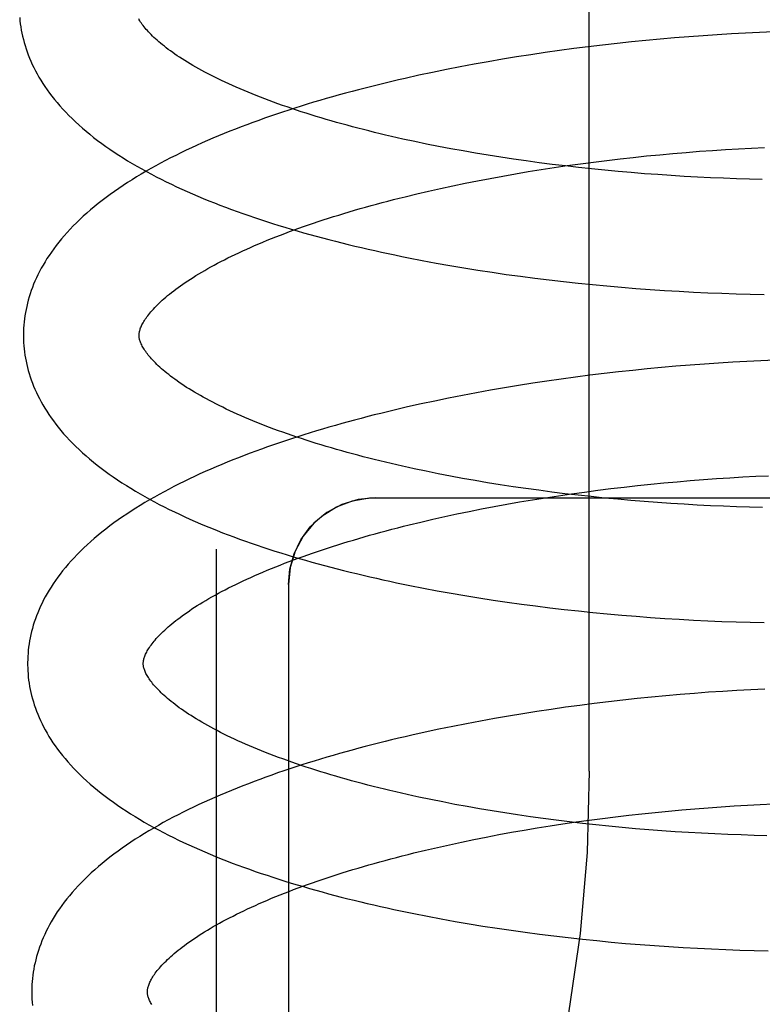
# Model space of a CAD drawing. Header units: inches. Extents: x 0 to 215, y 0 to 139.
# Tile 65 of 111: x 125.1 to 125.228, y 50.571 to 50.742. Entities that reach past the tile are written whole.
import ezdxf

# ---------------------------------------------------------------- set-up
doc = ezdxf.new("R2010")
doc.units = ezdxf.units.IN
doc.header["$LTSCALE"] = 11.804375
doc.header["$MEASUREMENT"] = 0
doc.linetypes.add('HIDDEN', pattern=[0.2, 0.1, -0.1])
doc.layers.add('DEFAULT_2', color=8, linetype='HIDDEN')

msp = doc.modelspace()

# ---------------------------------------------------------------- linework, layer by layer
at = {"layer": 'DEFAULT_2', "color": 8, "linetype": 'HIDDEN'}
for p, q in [((125.19806, 50.61178), (125.19806, 51.17428)), ((125.21773, 50.73903), (125.21527, 50.73885)), ((125.22019, 50.7392), (125.21773, 50.73903)), ((125.22264, 50.73934), (125.22019, 50.7392)), ((125.22508, 50.73947), (125.22264, 50.73934)), ((125.2275, 50.73959), (125.22508, 50.73947)), ((125.22991, 50.73968), (125.2275, 50.73959)), ((125.20036, 50.73742), (125.19787, 50.73712)), ((125.20285, 50.7377), (125.20036, 50.73742)), ((125.20534, 50.73796), (125.20285, 50.7377)), ((125.20783, 50.73821), (125.20534, 50.73796)), ((125.21031, 50.73844), (125.20783, 50.73821)), ((125.21279, 50.73866), (125.21031, 50.73844)), ((125.21527, 50.73885), (125.21279, 50.73866)), ((125.18795, 50.73574), (125.18549, 50.73536)), ((125.19042, 50.73611), (125.18795, 50.73574)), ((125.1929, 50.73646), (125.19042, 50.73611)), ((125.19538, 50.7368), (125.1929, 50.73646)), ((125.19787, 50.73712), (125.19538, 50.7368)), ((125.17816, 50.7341), (125.17574, 50.73364)), ((125.18059, 50.73454), (125.17816, 50.7341)), ((125.18303, 50.73496), (125.18059, 50.73454)), ((125.18549, 50.73536), (125.18303, 50.73496)), ((125.16858, 50.73218), (125.16622, 50.73165)), ((125.17095, 50.73268), (125.16858, 50.73218)), ((125.17333, 50.73317), (125.17095, 50.73268)), ((125.17574, 50.73364), (125.17333, 50.73317)), ((125.1699, 50.72029), (125.16785, 50.72072)), ((125.17198, 50.71988), (125.1699, 50.72029)), ((125.17409, 50.71948), (125.17198, 50.71988)), ((125.17622, 50.71909), (125.17409, 50.71948)), ((125.17837, 50.71871), (125.17622, 50.71909)), ((125.18054, 50.71835), (125.17837, 50.71871)), ((125.21024, 50.71844), (125.21253, 50.71865)), ((125.21253, 50.71865), (125.21481, 50.71885)), ((125.21481, 50.71885), (125.21709, 50.71903)), ((125.21709, 50.71903), (125.21937, 50.71919)), ((125.21937, 50.71919), (125.22163, 50.71934)), ((125.22163, 50.71934), (125.22389, 50.71947)), ((125.22389, 50.71947), (125.22613, 50.71959)), ((125.22613, 50.71959), (125.22836, 50.71969)), ((125.18273, 50.71801), (125.18054, 50.71835)), ((125.18494, 50.71768), (125.18273, 50.71801)), ((125.18716, 50.71736), (125.18494, 50.71768)), ((125.1894, 50.71705), (125.18716, 50.71736)), ((125.19165, 50.71677), (125.1894, 50.71705)), ((125.19391, 50.71649), (125.19165, 50.71677)), ((125.19425, 50.71655), (125.19652, 50.71686)), ((125.19652, 50.71686), (125.1988, 50.71716)), ((125.1988, 50.71716), (125.20108, 50.71745)), ((125.20108, 50.71745), (125.20337, 50.71772)), ((125.20337, 50.71772), (125.20566, 50.71798)), ((125.20566, 50.71798), (125.20795, 50.71822)), ((125.20795, 50.71822), (125.21024, 50.71844)), ((125.18307, 50.71475), (125.18528, 50.71514)), ((125.18528, 50.71514), (125.1875, 50.71552)), ((125.1875, 50.71552), (125.18974, 50.71587)), ((125.18974, 50.71587), (125.19199, 50.71622)), ((125.19199, 50.71622), (125.19425, 50.71655)), ((125.19618, 50.71623), (125.19391, 50.71649)), ((125.19846, 50.71599), (125.19618, 50.71623)), ((125.20074, 50.71576), (125.19846, 50.71599)), ((125.20303, 50.71554), (125.20074, 50.71576)), ((125.20532, 50.71534), (125.20303, 50.71554)), ((125.20761, 50.71516), (125.20532, 50.71534)), ((125.2099, 50.71499), (125.20761, 50.71516)), ((125.17444, 50.71307), (125.17656, 50.71351)), ((125.17656, 50.71351), (125.17871, 50.71394)), ((125.17871, 50.71394), (125.18088, 50.71435)), ((125.18088, 50.71435), (125.18307, 50.71475)), ((125.21219, 50.71484), (125.2099, 50.71499)), ((125.21447, 50.7147), (125.21219, 50.71484)), ((125.21675, 50.71457), (125.21447, 50.7147)), ((125.21903, 50.71447), (125.21675, 50.71457)), ((125.22129, 50.71437), (125.21903, 50.71447)), ((125.22354, 50.71429), (125.22129, 50.71437)), ((125.22578, 50.71423), (125.22354, 50.71429)), ((125.22798, 50.71418), (125.22578, 50.71423)), ((125.16618, 50.71118), (125.1682, 50.71167)), ((125.1682, 50.71167), (125.17026, 50.71215)), ((125.17026, 50.71215), (125.17233, 50.71262)), ((125.17233, 50.71262), (125.17444, 50.71307)), ((125.16915, 50.70014), (125.17154, 50.6997)), ((125.17154, 50.6997), (125.17395, 50.69927)), ((125.17395, 50.69927), (125.17636, 50.69886)), ((125.17636, 50.69886), (125.1788, 50.69847)), ((125.1788, 50.69847), (125.18124, 50.69809)), ((125.18124, 50.69809), (125.1837, 50.69774)), ((125.1837, 50.69774), (125.18617, 50.6974)), ((125.18617, 50.6974), (125.18864, 50.69708)), ((125.18864, 50.69708), (125.19113, 50.69677)), ((125.19113, 50.69677), (125.19362, 50.69648)), ((125.19362, 50.69648), (125.19611, 50.69621)), ((125.19611, 50.69621), (125.19861, 50.69596)), ((125.19861, 50.69596), (125.20111, 50.69573)), ((125.20111, 50.69573), (125.20361, 50.69551)), ((125.20361, 50.69551), (125.2061, 50.69531)), ((125.2061, 50.69531), (125.2086, 50.69512)), ((125.2086, 50.69512), (125.21109, 50.69496)), ((125.21109, 50.69496), (125.21358, 50.69481)), ((125.21358, 50.69481), (125.21606, 50.69467)), ((125.21606, 50.69467), (125.21854, 50.69456)), ((125.21854, 50.69456), (125.221, 50.69446)), ((125.221, 50.69446), (125.22345, 50.69438)), ((125.22345, 50.69438), (125.2259, 50.69431)), ((125.2259, 50.69431), (125.22832, 50.69426)), ((125.22772, 50.68277), (125.2253, 50.68266)), ((125.23012, 50.68287), (125.22772, 50.68277)), ((125.2056, 50.68113), (125.20312, 50.68086)), ((125.20809, 50.68138), (125.2056, 50.68113)), ((125.21056, 50.68161), (125.20809, 50.68138)), ((125.21304, 50.68183), (125.21056, 50.68161)), ((125.21551, 50.68203), (125.21304, 50.68183)), ((125.21797, 50.68221), (125.21551, 50.68203)), ((125.22042, 50.68237), (125.21797, 50.68221)), ((125.22286, 50.68252), (125.22042, 50.68237)), ((125.2253, 50.68266), (125.22286, 50.68252)), ((125.1932, 50.67962), (125.19073, 50.67926)), ((125.19568, 50.67995), (125.1932, 50.67962)), ((125.19816, 50.68027), (125.19568, 50.67995)), ((125.20064, 50.68057), (125.19816, 50.68027)), ((125.20312, 50.68086), (125.20064, 50.68057)), ((125.18094, 50.67768), (125.17852, 50.67724)), ((125.18337, 50.6781), (125.18094, 50.67768)), ((125.18582, 50.67851), (125.18337, 50.6781)), ((125.18827, 50.67889), (125.18582, 50.67851)), ((125.19073, 50.67926), (125.18827, 50.67889)), ((125.17371, 50.67631), (125.17134, 50.67582)), ((125.17611, 50.67679), (125.17371, 50.67631)), ((125.17852, 50.67724), (125.17611, 50.67679)), ((125.16897, 50.67532), (125.16663, 50.67479)), ((125.17134, 50.67582), (125.16897, 50.67532)), ((125.17192, 50.66324), (125.16984, 50.66366)), ((125.17402, 50.66283), (125.17192, 50.66324)), ((125.17614, 50.66244), (125.17402, 50.66283)), ((125.17829, 50.66206), (125.17614, 50.66244)), ((125.21781, 50.66223), (125.22008, 50.6624)), ((125.22008, 50.6624), (125.22235, 50.66255)), ((125.22235, 50.66255), (125.2246, 50.66268)), ((125.2246, 50.66268), (125.22685, 50.6628)), ((125.22685, 50.6628), (125.22907, 50.6629)), ((125.18046, 50.66169), (125.17829, 50.66206)), ((125.18265, 50.66134), (125.18046, 50.66169)), ((125.18486, 50.661), (125.18265, 50.66134)), ((125.18708, 50.66068), (125.18486, 50.661)), ((125.18932, 50.66037), (125.18708, 50.66068)), ((125.19951, 50.66037), (125.2018, 50.66066)), ((125.2018, 50.66066), (125.20408, 50.66093)), ((125.20408, 50.66093), (125.20637, 50.66119)), ((125.20637, 50.66119), (125.20867, 50.66143)), ((125.20867, 50.66143), (125.21096, 50.66165)), ((125.21096, 50.66165), (125.21325, 50.66186)), ((125.21325, 50.66186), (125.21553, 50.66206)), ((125.21553, 50.66206), (125.21781, 50.66223)), ((125.16102, 50.65908), (125.38102, 50.65908)), ((125.18822, 50.65872), (125.19046, 50.65908)), ((125.19157, 50.66007), (125.18932, 50.66037)), ((125.19046, 50.65908), (125.19271, 50.65943)), ((125.19383, 50.65979), (125.19157, 50.66007)), ((125.19271, 50.65943), (125.19497, 50.65976)), ((125.19611, 50.65953), (125.19383, 50.65979)), ((125.19497, 50.65976), (125.19724, 50.66007)), ((125.19839, 50.65928), (125.19611, 50.65953)), ((125.19724, 50.66007), (125.19951, 50.66037)), ((125.20067, 50.65904), (125.19839, 50.65928)), ((125.20297, 50.65882), (125.20067, 50.65904)), ((125.17728, 50.65672), (125.17943, 50.65715)), ((125.17943, 50.65715), (125.1816, 50.65756)), ((125.1816, 50.65756), (125.18379, 50.65796)), ((125.18379, 50.65796), (125.186, 50.65835)), ((125.186, 50.65835), (125.18822, 50.65872)), ((125.20526, 50.65862), (125.20297, 50.65882)), ((125.20756, 50.65843), (125.20526, 50.65862)), ((125.20985, 50.65825), (125.20756, 50.65843)), ((125.21215, 50.6581), (125.20985, 50.65825)), ((125.21444, 50.65795), (125.21215, 50.6581)), ((125.21673, 50.65782), (125.21444, 50.65795)), ((125.21901, 50.65771), (125.21673, 50.65782)), ((125.22128, 50.65761), (125.21901, 50.65771)), ((125.22354, 50.65753), (125.22128, 50.65761)), ((125.22579, 50.65746), (125.22354, 50.65753)), ((125.22803, 50.6574), (125.22579, 50.65746)), ((125.17097, 50.65536), (125.17305, 50.65582)), ((125.17305, 50.65582), (125.17516, 50.65628)), ((125.17516, 50.65628), (125.17728, 50.65672)), ((125.1669, 50.65439), (125.16892, 50.65488)), ((125.16892, 50.65488), (125.17097, 50.65536)), ((125.13352, 50.65019), (125.13352, 50.46086)), ((125.14602, 50.64408), (125.14602, 50.47118)), ((125.16938, 50.64345), (125.17176, 50.643)), ((125.17176, 50.643), (125.17415, 50.64257)), ((125.17415, 50.64257), (125.17655, 50.64216)), ((125.17655, 50.64216), (125.17897, 50.64176)), ((125.17897, 50.64176), (125.1814, 50.64139)), ((125.1814, 50.64139), (125.18385, 50.64103)), ((125.18385, 50.64103), (125.1863, 50.64069)), ((125.1863, 50.64069), (125.18877, 50.64036)), ((125.18877, 50.64036), (125.19124, 50.64005)), ((125.19124, 50.64005), (125.19372, 50.63976)), ((125.19372, 50.63976), (125.1962, 50.63949)), ((125.1962, 50.63949), (125.19868, 50.63923)), ((125.19868, 50.63923), (125.20117, 50.63899)), ((125.20117, 50.63899), (125.20366, 50.63877)), ((125.20366, 50.63877), (125.20615, 50.63857)), ((125.20615, 50.63857), (125.20864, 50.63838)), ((125.20864, 50.63838), (125.21112, 50.63821)), ((125.21112, 50.63821), (125.2136, 50.63806)), ((125.2136, 50.63806), (125.21607, 50.63792)), ((125.21607, 50.63792), (125.21854, 50.6378)), ((125.21854, 50.6378), (125.22099, 50.6377)), ((125.22099, 50.6377), (125.22344, 50.63761)), ((125.22344, 50.63761), (125.22588, 50.63754)), ((125.22588, 50.63754), (125.2283, 50.63748)), ((125.21129, 50.62482), (125.20881, 50.62459)), ((125.21376, 50.62504), (125.21129, 50.62482)), ((125.21623, 50.62524), (125.21376, 50.62504)), ((125.21869, 50.62542), (125.21623, 50.62524)), ((125.22115, 50.62558), (125.21869, 50.62542)), ((125.22359, 50.62573), (125.22115, 50.62558)), ((125.22602, 50.62587), (125.22359, 50.62573)), ((125.22844, 50.62598), (125.22602, 50.62587)), ((125.1964, 50.62316), (125.19393, 50.62283)), ((125.19888, 50.62348), (125.1964, 50.62316)), ((125.20136, 50.62378), (125.19888, 50.62348)), ((125.20385, 50.62407), (125.20136, 50.62378)), ((125.20633, 50.62433), (125.20385, 50.62407)), ((125.20881, 50.62459), (125.20633, 50.62433)), ((125.18654, 50.62171), (125.18409, 50.62131)), ((125.18899, 50.6221), (125.18654, 50.62171)), ((125.19146, 50.62247), (125.18899, 50.6221)), ((125.19393, 50.62283), (125.19146, 50.62247)), ((125.17683, 50.61999), (125.17443, 50.61952)), ((125.17924, 50.62045), (125.17683, 50.61999)), ((125.18166, 50.62089), (125.17924, 50.62045)), ((125.18409, 50.62131), (125.18166, 50.62089)), ((125.16969, 50.61852), (125.16735, 50.618)), ((125.17205, 50.61903), (125.16969, 50.61852)), ((125.17443, 50.61952), (125.17205, 50.61903)), ((125.1727, 50.60644), (125.17063, 50.60686)), ((125.1748, 50.60603), (125.1727, 50.60644)), ((125.17693, 50.60564), (125.1748, 50.60603)), ((125.22763, 50.60601), (125.22986, 50.60611)), ((125.17908, 50.60526), (125.17693, 50.60564)), ((125.18125, 50.60489), (125.17908, 50.60526)), ((125.18344, 50.60454), (125.18125, 50.60489)), ((125.18564, 50.6042), (125.18344, 50.60454)), ((125.20488, 50.60415), (125.20717, 50.6044)), ((125.20717, 50.6044), (125.20946, 50.60464)), ((125.20946, 50.60464), (125.21175, 50.60487)), ((125.21175, 50.60487), (125.21404, 50.60508)), ((125.21404, 50.60508), (125.21632, 50.60527)), ((125.21632, 50.60527), (125.2186, 50.60545)), ((125.2186, 50.60545), (125.22087, 50.60561)), ((125.22087, 50.60561), (125.22313, 50.60576)), ((125.22313, 50.60576), (125.22539, 50.60589)), ((125.22539, 50.60589), (125.22763, 50.60601)), ((125.18786, 50.60388), (125.18564, 50.6042)), ((125.1901, 50.60357), (125.18786, 50.60388)), ((125.19235, 50.60328), (125.1901, 50.60357)), ((125.19126, 50.6023), (125.1935, 50.60265)), ((125.19461, 50.603), (125.19235, 50.60328)), ((125.1935, 50.60265), (125.19576, 50.60298)), ((125.19688, 50.60273), (125.19461, 50.603)), ((125.19576, 50.60298), (125.19803, 50.60329)), ((125.19916, 50.60248), (125.19688, 50.60273)), ((125.19803, 50.60329), (125.20031, 50.60359)), ((125.20031, 50.60359), (125.20259, 50.60388)), ((125.20259, 50.60388), (125.20488, 50.60415)), ((125.1824, 50.60079), (125.18459, 50.60119)), ((125.18459, 50.60119), (125.1868, 50.60157)), ((125.1868, 50.60157), (125.18902, 50.60195)), ((125.18902, 50.60195), (125.19126, 50.6023)), ((125.20145, 50.60225), (125.19916, 50.60248)), ((125.20374, 50.60203), (125.20145, 50.60225)), ((125.20603, 50.60182), (125.20374, 50.60203)), ((125.20833, 50.60163), (125.20603, 50.60182)), ((125.21062, 50.60146), (125.20833, 50.60163)), ((125.21291, 50.6013), (125.21062, 50.60146)), ((125.21521, 50.60116), (125.21291, 50.6013)), ((125.21749, 50.60103), (125.21521, 50.60116)), ((125.21977, 50.60091), (125.21749, 50.60103)), ((125.22204, 50.60082), (125.21977, 50.60091)), ((125.17385, 50.59905), (125.17595, 50.5995)), ((125.17595, 50.5995), (125.17808, 50.59994)), ((125.17808, 50.59994), (125.18023, 50.60037)), ((125.18023, 50.60037), (125.1824, 50.60079)), ((125.2243, 50.60073), (125.22204, 50.60082)), ((125.22655, 50.60066), (125.2243, 50.60073)), ((125.22879, 50.60061), (125.22655, 50.60066)), ((125.1677, 50.59762), (125.16972, 50.59811)), ((125.16972, 50.59811), (125.17177, 50.59859)), ((125.17177, 50.59859), (125.17385, 50.59905)), ((125.17008, 50.58666), (125.17245, 50.58621)), ((125.17245, 50.58621), (125.17484, 50.58578)), ((125.17484, 50.58578), (125.17725, 50.58537)), ((125.17725, 50.58537), (125.17966, 50.58498)), ((125.17966, 50.58498), (125.1821, 50.5846)), ((125.1821, 50.5846), (125.18454, 50.58424)), ((125.18454, 50.58424), (125.18699, 50.5839)), ((125.18699, 50.5839), (125.18945, 50.58357)), ((125.18945, 50.58357), (125.19193, 50.58327)), ((125.19193, 50.58327), (125.1944, 50.58297)), ((125.1944, 50.58297), (125.19688, 50.5827)), ((125.19688, 50.5827), (125.19937, 50.58245)), ((125.19937, 50.58245), (125.20186, 50.58221)), ((125.20186, 50.58221), (125.20434, 50.58198)), ((125.20434, 50.58198), (125.20683, 50.58178)), ((125.20683, 50.58178), (125.20932, 50.58159)), ((125.20932, 50.58159), (125.2118, 50.58142)), ((125.2118, 50.58142), (125.21428, 50.58127)), ((125.21428, 50.58127), (125.21675, 50.58113)), ((125.21675, 50.58113), (125.21922, 50.58101)), ((125.21922, 50.58101), (125.22167, 50.58091)), ((125.22167, 50.58091), (125.22412, 50.58082)), ((125.22412, 50.58082), (125.22655, 50.58075)), ((125.22655, 50.58075), (125.22897, 50.58069))]:
    msp.add_line(p, q, dxfattribs=at)
for points in [[(125.09953, 50.74217), (125.09958, 50.74163), (125.09964, 50.74109), (125.09972, 50.74055), (125.09981, 50.74002), (125.09991, 50.73948), (125.10003, 50.73894), (125.10016, 50.7384), (125.1003, 50.73786), (125.10046, 50.73732), (125.10063, 50.73678), (125.10082, 50.73624), (125.10102, 50.7357), (125.10123, 50.73515), (125.10146, 50.73461), (125.10171, 50.73407), (125.10197, 50.73352), (125.10225, 50.73297), (125.10254, 50.73242), (125.10285, 50.73187), (125.10318, 50.73132), (125.10353, 50.73077), (125.1039, 50.73022), (125.10428, 50.72967), (125.10468, 50.72911), (125.1051, 50.72856), (125.10554, 50.728), (125.106, 50.72745), (125.10648, 50.72689), (125.10698, 50.72634), (125.10749, 50.72578), (125.10803, 50.72523), (125.10859, 50.72468), (125.10917, 50.72413), (125.10976, 50.72359), (125.11038, 50.72305), (125.11101, 50.72251), (125.11166, 50.72197), (125.11232, 50.72144), (125.11301, 50.72092), (125.11371, 50.7204), (125.11442, 50.71988), (125.11515, 50.71938), (125.11589, 50.71887), (125.11665, 50.71838), (125.11742, 50.71789), (125.1182, 50.7174), (125.119, 50.71693), (125.11981, 50.71646), (125.12063, 50.71599), (125.12146, 50.71553), (125.1223, 50.71508), (125.12315, 50.71463), (125.12402, 50.71419), (125.12489, 50.71376), (125.12578, 50.71333), (125.12667, 50.71291), (125.12758, 50.71249), (125.12849, 50.71208), (125.12941, 50.71168), (125.13035, 50.71128), (125.13129, 50.71088), (125.13224, 50.71049), (125.1332, 50.71011), (125.13417, 50.70973), (125.13515, 50.70936), (125.13614, 50.70899), (125.13714, 50.70862), (125.13814, 50.70827), (125.13915, 50.70791), (125.14017, 50.70756), (125.1412, 50.70722), (125.14224, 50.70688), (125.14328, 50.70655), (125.14433, 50.70622), (125.14539, 50.7059), (125.14646, 50.70558), (125.14753, 50.70526), (125.14861, 50.70495), (125.1497, 50.70465), (125.1508, 50.70435), (125.1519, 50.70405), (125.15301, 50.70376), (125.15413, 50.70347), (125.15525, 50.70319), (125.15637, 50.70291), (125.15751, 50.70263), (125.15865, 50.70237), (125.15979, 50.7021), (125.16095, 50.70184), (125.1621, 50.70158), (125.16327, 50.70133), (125.16443, 50.70109), (125.16561, 50.70084), (125.16678, 50.70061), (125.16915, 50.70014)], [(125.16785, 50.72072), (125.16582, 50.72116), (125.16482, 50.72138), (125.16382, 50.72161), (125.16283, 50.72184), (125.16186, 50.72207), (125.16088, 50.72231), (125.15992, 50.72255), (125.15897, 50.72279), (125.15802, 50.72303), (125.15708, 50.72328), (125.15616, 50.72353), (125.15524, 50.72378), (125.15433, 50.72403), (125.15343, 50.72429), (125.15254, 50.72455), (125.15166, 50.72481), (125.15079, 50.72507), (125.14992, 50.72534), (125.14907, 50.72561), (125.14823, 50.72588), (125.1474, 50.72615), (125.14659, 50.72642), (125.14578, 50.7267), (125.14498, 50.72698), (125.1442, 50.72725), (125.14342, 50.72753), (125.14266, 50.72782), (125.14191, 50.7281), (125.14117, 50.72838), (125.14044, 50.72867), (125.13973, 50.72895), (125.13903, 50.72924), (125.13833, 50.72953), (125.13766, 50.72982), (125.13699, 50.73011), (125.13634, 50.7304), (125.1357, 50.73069), (125.13507, 50.73098), (125.13445, 50.73127), (125.13385, 50.73156), (125.13326, 50.73185), (125.13268, 50.73214), (125.13212, 50.73244), (125.13157, 50.73273), (125.13103, 50.73302), (125.1305, 50.73331), (125.12999, 50.73359), (125.12949, 50.73388), (125.12901, 50.73417), (125.12854, 50.73445), (125.12808, 50.73474), (125.12763, 50.73502), (125.1272, 50.7353), (125.12678, 50.73558), (125.12638, 50.73585), (125.12599, 50.73613), (125.12561, 50.7364), (125.12524, 50.73667), (125.12489, 50.73694), (125.12455, 50.73721), (125.12422, 50.73747), (125.1239, 50.73773), (125.1236, 50.73799), (125.12331, 50.73824), (125.12303, 50.73849), (125.12276, 50.73874), (125.12251, 50.73898), (125.12227, 50.73922), (125.12204, 50.73945), (125.12182, 50.73968), (125.12161, 50.73991), (125.12142, 50.74013), (125.12123, 50.74035), (125.12105, 50.74057), (125.12089, 50.74078), (125.12073, 50.74099), (125.12059, 50.74119), (125.12045, 50.74139), (125.12033, 50.74158), (125.12021, 50.74177), (125.12011, 50.74195)], [(125.16622, 50.73165), (125.16505, 50.73139), (125.16389, 50.73111), (125.16273, 50.73084), (125.16158, 50.73056), (125.16043, 50.73027), (125.15929, 50.72998), (125.15815, 50.72969), (125.15702, 50.72939), (125.15589, 50.72909), (125.15478, 50.72878), (125.15366, 50.72847), (125.15256, 50.72815), (125.15146, 50.72783), (125.15037, 50.72751), (125.14928, 50.72718), (125.1482, 50.72685), (125.14713, 50.72651), (125.14607, 50.72617), (125.14501, 50.72582), (125.14396, 50.72547), (125.14292, 50.72511), (125.14189, 50.72475), (125.14087, 50.72439), (125.13985, 50.72402), (125.13884, 50.72364), (125.13784, 50.72327), (125.13685, 50.72288), (125.13586, 50.72249), (125.13489, 50.7221), (125.13392, 50.7217), (125.13296, 50.7213), (125.13201, 50.72089), (125.13107, 50.72048), (125.13014, 50.72006), (125.12922, 50.71964), (125.12831, 50.71921), (125.12741, 50.71877), (125.12652, 50.71833), (125.12563, 50.71789), (125.12476, 50.71744), (125.1239, 50.71698), (125.12305, 50.71652), (125.12221, 50.71605), (125.12138, 50.71558), (125.12057, 50.7151), (125.11976, 50.71461), (125.11897, 50.71412), (125.11819, 50.71363), (125.11742, 50.71312), (125.11666, 50.71261), (125.11592, 50.7121), (125.11519, 50.71157), (125.11447, 50.71105), (125.11377, 50.71051), (125.11309, 50.70998), (125.11242, 50.70944), (125.11177, 50.70889), (125.11114, 50.70834), (125.11052, 50.70779), (125.10993, 50.70723), (125.10935, 50.70667), (125.10879, 50.70611), (125.10825, 50.70555), (125.10773, 50.70499), (125.10723, 50.70442), (125.10674, 50.70386), (125.10628, 50.70329), (125.10584, 50.70272), (125.10541, 50.70216), (125.10501, 50.70159), (125.10462, 50.70103), (125.10425, 50.70047), (125.10391, 50.69991), (125.10357, 50.69935), (125.10326, 50.69879), (125.10296, 50.69823), (125.10268, 50.69768), (125.10242, 50.69712), (125.10217, 50.69657), (125.10194, 50.69602), (125.10173, 50.69547), (125.10153, 50.69492), (125.10134, 50.69438), (125.10117, 50.69383), (125.10101, 50.69329), (125.10087, 50.69275), (125.10074, 50.6922), (125.10063, 50.69166), (125.10052, 50.69112), (125.10043, 50.69058), (125.10036, 50.69004), (125.1003, 50.6895), (125.10025, 50.68897), (125.10021, 50.68843), (125.10019, 50.68789), (125.10018, 50.68735), (125.10018, 50.68691)], [(125.12018, 50.68716), (125.12018, 50.68726), (125.12018, 50.68738), (125.1202, 50.6875), (125.12021, 50.68762), (125.12023, 50.68774), (125.12026, 50.68788), (125.1203, 50.68801), (125.12034, 50.68816), (125.12039, 50.68831), (125.12045, 50.68847), (125.12052, 50.68864), (125.12059, 50.68881), (125.12068, 50.68899), (125.12078, 50.68918), (125.12088, 50.68937), (125.12099, 50.68956), (125.12111, 50.68976), (125.12125, 50.68996), (125.12139, 50.69017), (125.12154, 50.69038), (125.1217, 50.69059), (125.12187, 50.69081), (125.12205, 50.69104), (125.12224, 50.69127), (125.12244, 50.6915), (125.12266, 50.69174), (125.12288, 50.69198), (125.12312, 50.69223), (125.12337, 50.69248), (125.12363, 50.69273), (125.1239, 50.69299), (125.12419, 50.69325), (125.12449, 50.69352), (125.1248, 50.69379), (125.12512, 50.69406), (125.12546, 50.69433), (125.12581, 50.69461), (125.12617, 50.69489), (125.12654, 50.69517), (125.12693, 50.69546), (125.12733, 50.69575), (125.12775, 50.69604), (125.12817, 50.69633), (125.12861, 50.69663), (125.12907, 50.69692), (125.12953, 50.69722), (125.13001, 50.69752), (125.13051, 50.69782), (125.13101, 50.69812), (125.13153, 50.69842), (125.13206, 50.69873), (125.13261, 50.69903), (125.13317, 50.69934), (125.13374, 50.69965), (125.13433, 50.69995), (125.13493, 50.70026), (125.13554, 50.70057), (125.13617, 50.70088), (125.1368, 50.70118), (125.13745, 50.70149), (125.13811, 50.7018), (125.13879, 50.7021), (125.13948, 50.70241), (125.14017, 50.70272), (125.14089, 50.70302), (125.14161, 50.70332), (125.14234, 50.70363), (125.14309, 50.70393), (125.14385, 50.70423), (125.14462, 50.70453), (125.1454, 50.70483), (125.1462, 50.70513), (125.147, 50.70542), (125.14782, 50.70572), (125.14864, 50.70601), (125.14948, 50.7063), (125.15033, 50.70659), (125.15118, 50.70688), (125.15205, 50.70717), (125.15293, 50.70745), (125.15382, 50.70773), (125.15472, 50.70801), (125.15562, 50.70829), (125.15654, 50.70857), (125.15746, 50.70884), (125.1584, 50.70911), (125.15934, 50.70938), (125.1603, 50.70964), (125.16126, 50.70991), (125.16222, 50.71017), (125.1632, 50.71042), (125.16419, 50.71068), (125.16518, 50.71093), (125.16618, 50.71118)], [(125.10018, 50.68691), (125.10019, 50.68645), (125.10021, 50.68592), (125.10025, 50.68538), (125.1003, 50.68485), (125.10036, 50.68431), (125.10044, 50.68378), (125.10053, 50.68324), (125.10063, 50.68271), (125.10074, 50.68217), (125.10087, 50.68163), (125.10101, 50.6811), (125.10117, 50.68056), (125.10134, 50.68002), (125.10152, 50.67948), (125.10172, 50.67894), (125.10194, 50.6784), (125.10216, 50.67786), (125.10241, 50.67732), (125.10267, 50.67677), (125.10294, 50.67623), (125.10324, 50.67568), (125.10354, 50.67514), (125.10387, 50.67459), (125.10421, 50.67404), (125.10457, 50.67349), (125.10495, 50.67294), (125.10535, 50.67238), (125.10577, 50.67183), (125.10621, 50.67128), (125.10666, 50.67073), (125.10713, 50.67017), (125.10763, 50.66962), (125.10814, 50.66907), (125.10868, 50.66852), (125.10923, 50.66797), (125.1098, 50.66742), (125.11039, 50.66688), (125.111, 50.66634), (125.11162, 50.6658), (125.11227, 50.66527), (125.11293, 50.66474), (125.1136, 50.66422), (125.11429, 50.6637), (125.115, 50.66319), (125.11572, 50.66269), (125.11646, 50.66218), (125.11721, 50.66169), (125.11798, 50.6612), (125.11876, 50.66072), (125.11955, 50.66024), (125.12035, 50.65977), (125.12117, 50.6593), (125.12199, 50.65884), (125.12283, 50.65839), (125.12368, 50.65794), (125.12453, 50.6575), (125.1254, 50.65707), (125.12628, 50.65664), (125.12717, 50.65622), (125.12807, 50.65581), (125.12898, 50.65539), (125.12989, 50.65499), (125.13082, 50.65459), (125.13176, 50.65419), (125.1327, 50.65381), (125.13366, 50.65342), (125.13462, 50.65304), (125.13559, 50.65267), (125.13657, 50.6523), (125.13756, 50.65194), (125.13856, 50.65158), (125.13957, 50.65123), (125.14058, 50.65088), (125.1416, 50.65054), (125.14263, 50.6502), (125.14367, 50.64986), (125.14471, 50.64953), (125.14577, 50.64921), (125.14683, 50.64889), (125.14789, 50.64858), (125.14897, 50.64827), (125.15005, 50.64796), (125.15114, 50.64766), (125.15223, 50.64736), (125.15333, 50.64707), (125.15444, 50.64678), (125.15556, 50.6465), (125.15668, 50.64622), (125.15781, 50.64595), (125.15894, 50.64568), (125.16008, 50.64541), (125.16122, 50.64515), (125.16237, 50.64489), (125.16353, 50.64464), (125.16469, 50.64439), (125.16586, 50.64415), (125.16703, 50.64391), (125.16938, 50.64345)], [(125.16984, 50.66366), (125.16779, 50.66409), (125.16678, 50.66431), (125.16577, 50.66454), (125.16477, 50.66476), (125.16378, 50.66499), (125.1628, 50.66523), (125.16182, 50.66546), (125.16085, 50.6657), (125.1599, 50.66594), (125.15895, 50.66619), (125.158, 50.66643), (125.15707, 50.66668), (125.15615, 50.66694), (125.15524, 50.66719), (125.15433, 50.66745), (125.15344, 50.66771), (125.15255, 50.66797), (125.15168, 50.66823), (125.15081, 50.6685), (125.14996, 50.66876), (125.14911, 50.66904), (125.14828, 50.66931), (125.14746, 50.66958), (125.14665, 50.66986), (125.14584, 50.67013), (125.14505, 50.67041), (125.14428, 50.67069), (125.14351, 50.67098), (125.14276, 50.67126), (125.14201, 50.67154), (125.14128, 50.67183), (125.14057, 50.67212), (125.13986, 50.6724), (125.13916, 50.67269), (125.13848, 50.67298), (125.13781, 50.67327), (125.13716, 50.67356), (125.13651, 50.67385), (125.13588, 50.67415), (125.13526, 50.67444), (125.13465, 50.67473), (125.13406, 50.67502), (125.13348, 50.67531), (125.13291, 50.67561), (125.13236, 50.6759), (125.13182, 50.67619), (125.13129, 50.67648), (125.13078, 50.67677), (125.13028, 50.67705), (125.12979, 50.67734), (125.12932, 50.67763), (125.12885, 50.67791), (125.12841, 50.67819), (125.12797, 50.67847), (125.12755, 50.67875), (125.12714, 50.67903), (125.12675, 50.67931), (125.12636, 50.67958), (125.126, 50.67985), (125.12564, 50.68012), (125.1253, 50.68039), (125.12497, 50.68065), (125.12465, 50.68091), (125.12435, 50.68117), (125.12405, 50.68142), (125.12377, 50.68168), (125.12351, 50.68192), (125.12325, 50.68217), (125.12301, 50.68241), (125.12277, 50.68265), (125.12255, 50.68288), (125.12234, 50.68311), (125.12215, 50.68333), (125.12196, 50.68355), (125.12178, 50.68377), (125.12162, 50.68398), (125.12146, 50.68418), (125.12132, 50.68439), (125.12118, 50.68458), (125.12105, 50.68478), (125.12094, 50.68497), (125.12083, 50.68516), (125.12073, 50.68534), (125.12064, 50.68552), (125.12056, 50.68569), (125.12048, 50.68585), (125.12042, 50.68601), (125.12037, 50.68616), (125.12032, 50.68631), (125.12028, 50.68645), (125.12025, 50.68658), (125.12022, 50.6867), (125.1202, 50.68682), (125.12019, 50.68694), (125.12018, 50.68706), (125.12018, 50.68716)], [(125.16663, 50.67479), (125.16547, 50.67452), (125.16431, 50.67425), (125.16315, 50.67397), (125.162, 50.67369), (125.16086, 50.67341), (125.15972, 50.67312), (125.15859, 50.67282), (125.15747, 50.67252), (125.15635, 50.67222), (125.15523, 50.67191), (125.15413, 50.6716), (125.15302, 50.67129), (125.15193, 50.67097), (125.15084, 50.67064), (125.14976, 50.67031), (125.14869, 50.66998), (125.14762, 50.66964), (125.14656, 50.6693), (125.14551, 50.66896), (125.14447, 50.6686), (125.14343, 50.66825), (125.14241, 50.66789), (125.14138, 50.66752), (125.14037, 50.66716), (125.13937, 50.66678), (125.13837, 50.6664), (125.13738, 50.66602), (125.1364, 50.66563), (125.13543, 50.66524), (125.13447, 50.66484), (125.13352, 50.66444), (125.13257, 50.66403), (125.13164, 50.66362), (125.13071, 50.6632), (125.12979, 50.66278), (125.12889, 50.66235), (125.12799, 50.66191), (125.1271, 50.66148), (125.12622, 50.66103), (125.12536, 50.66058), (125.1245, 50.66012), (125.12365, 50.65966), (125.12282, 50.6592), (125.12199, 50.65872), (125.12118, 50.65824), (125.12038, 50.65776), (125.11959, 50.65727), (125.11881, 50.65677), (125.11805, 50.65627), (125.11729, 50.65576), (125.11656, 50.65525), (125.11583, 50.65473), (125.11512, 50.6542), (125.11443, 50.65367), (125.11375, 50.65314), (125.11308, 50.6526), (125.11244, 50.65205), (125.11181, 50.6515), (125.1112, 50.65095), (125.1106, 50.6504), (125.11002, 50.64984), (125.10947, 50.64928), (125.10893, 50.64871), (125.10841, 50.64815), (125.10791, 50.64758), (125.10743, 50.64702), (125.10696, 50.64645), (125.10652, 50.64589), (125.1061, 50.64532), (125.1057, 50.64476), (125.10531, 50.6442), (125.10495, 50.64363), (125.1046, 50.64307), (125.10427, 50.64252), (125.10396, 50.64196), (125.10367, 50.6414), (125.10339, 50.64085), (125.10313, 50.6403), (125.10288, 50.63975), (125.10265, 50.6392), (125.10244, 50.63865), (125.10224, 50.63811), (125.10205, 50.63756), (125.10188, 50.63702), (125.10173, 50.63648), (125.10159, 50.63594), (125.10146, 50.6354), (125.10134, 50.63486), (125.10124, 50.63432), (125.10115, 50.63378), (125.10108, 50.63324), (125.10102, 50.63271), (125.10097, 50.63217), (125.10093, 50.63163), (125.10091, 50.6311), (125.1009, 50.63056), (125.1009, 50.63012)], [(125.14602, 50.64408), (125.14626, 50.64674), (125.14698, 50.64937), (125.14817, 50.65182), (125.1498, 50.65404), (125.15186, 50.65597), (125.15431, 50.6575), (125.15708, 50.65856), (125.16006, 50.65905), (125.16102, 50.65908)], [(125.16102, 50.65908), (125.15808, 50.65879), (125.15527, 50.65794), (125.15268, 50.65655), (125.15041, 50.65469), (125.14855, 50.65242), (125.14716, 50.64983), (125.14631, 50.64701), (125.14602, 50.64408)], [(125.1209, 50.63037), (125.1209, 50.63047), (125.1209, 50.63059), (125.12092, 50.63071), (125.12093, 50.63083), (125.12095, 50.63095), (125.12098, 50.63108), (125.12102, 50.63122), (125.12106, 50.63137), (125.12111, 50.63152), (125.12117, 50.63168), (125.12124, 50.63185), (125.12131, 50.63202), (125.1214, 50.6322), (125.1215, 50.63239), (125.1216, 50.63258), (125.12171, 50.63277), (125.12183, 50.63297), (125.12197, 50.63317), (125.12211, 50.63338), (125.12226, 50.63359), (125.12242, 50.6338), (125.12259, 50.63402), (125.12277, 50.63425), (125.12296, 50.63447), (125.12316, 50.63471), (125.12338, 50.63495), (125.1236, 50.63519), (125.12384, 50.63544), (125.12409, 50.63569), (125.12435, 50.63594), (125.12463, 50.6362), (125.12491, 50.63646), (125.12521, 50.63673), (125.12552, 50.63699), (125.12584, 50.63727), (125.12618, 50.63754), (125.12653, 50.63782), (125.12689, 50.6381), (125.12726, 50.63838), (125.12765, 50.63867), (125.12805, 50.63896), (125.12847, 50.63925), (125.12889, 50.63954), (125.12933, 50.63984), (125.12979, 50.64013), (125.13025, 50.64043), (125.13073, 50.64073), (125.13123, 50.64103), (125.13173, 50.64133), (125.13225, 50.64163), (125.13278, 50.64194), (125.13333, 50.64224), (125.13389, 50.64255), (125.13446, 50.64285), (125.13505, 50.64316), (125.13565, 50.64347), (125.13626, 50.64378), (125.13689, 50.64408), (125.13752, 50.64439), (125.13817, 50.6447), (125.13883, 50.64501), (125.13951, 50.64531), (125.1402, 50.64562), (125.14089, 50.64592), (125.14161, 50.64623), (125.14233, 50.64653), (125.14306, 50.64684), (125.14381, 50.64714), (125.14457, 50.64744), (125.14534, 50.64774), (125.14612, 50.64804), (125.14691, 50.64834), (125.14772, 50.64863), (125.14854, 50.64893), (125.14936, 50.64922), (125.1502, 50.64951), (125.15105, 50.6498), (125.1519, 50.65009), (125.15277, 50.65038), (125.15365, 50.65066), (125.15454, 50.65094), (125.15543, 50.65122), (125.15634, 50.6515), (125.15726, 50.65177), (125.15818, 50.65205), (125.15912, 50.65232), (125.16006, 50.65259), (125.16101, 50.65285), (125.16197, 50.65311), (125.16294, 50.65338), (125.16392, 50.65363), (125.16491, 50.65389), (125.1659, 50.65414), (125.1669, 50.65439)], [(125.1009, 50.63012), (125.10091, 50.62966), (125.10093, 50.62913), (125.10097, 50.62859), (125.10102, 50.62806), (125.10108, 50.62752), (125.10116, 50.62699), (125.10125, 50.62645), (125.10135, 50.62592), (125.10146, 50.62538), (125.10159, 50.62484), (125.10173, 50.62431), (125.10189, 50.62377), (125.10206, 50.62323), (125.10224, 50.62269), (125.10244, 50.62215), (125.10266, 50.62161), (125.10288, 50.62107), (125.10313, 50.62053), (125.10339, 50.61999), (125.10366, 50.61944), (125.10395, 50.6189), (125.10426, 50.61835), (125.10459, 50.6178), (125.10493, 50.61725), (125.10529, 50.6167), (125.10567, 50.61615), (125.10607, 50.6156), (125.10649, 50.61504), (125.10692, 50.61449), (125.10738, 50.61394), (125.10785, 50.61338), (125.10835, 50.61283), (125.10886, 50.61228), (125.1094, 50.61173), (125.10995, 50.61118), (125.11052, 50.61063), (125.11111, 50.61009), (125.11172, 50.60955), (125.11235, 50.60901), (125.11299, 50.60848), (125.11365, 50.60795), (125.11433, 50.60743), (125.11502, 50.60691), (125.11573, 50.6064), (125.11645, 50.60589), (125.11719, 50.60539), (125.11794, 50.60489), (125.1187, 50.60441), (125.11948, 50.60392), (125.12027, 50.60345), (125.12107, 50.60297), (125.12189, 50.60251), (125.12271, 50.60205), (125.12355, 50.6016), (125.12439, 50.60116), (125.12525, 50.60072), (125.12612, 50.60028), (125.127, 50.59985), (125.12788, 50.59943), (125.12878, 50.59902), (125.12969, 50.59861), (125.13061, 50.5982), (125.13154, 50.5978), (125.13247, 50.59741), (125.13342, 50.59702), (125.13437, 50.59663), (125.13533, 50.59626), (125.13631, 50.59588), (125.13729, 50.59551), (125.13827, 50.59515), (125.13927, 50.59479), (125.14028, 50.59444), (125.14129, 50.59409), (125.14231, 50.59375), (125.14334, 50.59341), (125.14438, 50.59308), (125.14542, 50.59275), (125.14647, 50.59242), (125.14753, 50.5921), (125.1486, 50.59179), (125.14967, 50.59148), (125.15075, 50.59117), (125.15184, 50.59087), (125.15294, 50.59057), (125.15404, 50.59028), (125.15515, 50.58999), (125.15626, 50.58971), (125.15738, 50.58943), (125.15851, 50.58916), (125.15964, 50.58889), (125.16078, 50.58862), (125.16192, 50.58836), (125.16307, 50.58811), (125.16423, 50.58785), (125.16539, 50.58761), (125.16655, 50.58736), (125.16772, 50.58712), (125.17008, 50.58666)], [(125.17063, 50.60686), (125.16858, 50.60729), (125.16756, 50.60751), (125.16656, 50.60773), (125.16556, 50.60796), (125.16457, 50.60819), (125.16358, 50.60842), (125.16261, 50.60866), (125.16164, 50.60889), (125.16068, 50.60913), (125.15973, 50.60938), (125.15879, 50.60962), (125.15786, 50.60987), (125.15694, 50.61013), (125.15602, 50.61038), (125.15512, 50.61064), (125.15422, 50.61089), (125.15334, 50.61116), (125.15246, 50.61142), (125.1516, 50.61168), (125.15074, 50.61195), (125.1499, 50.61222), (125.14907, 50.61249), (125.14824, 50.61277), (125.14743, 50.61304), (125.14663, 50.61332), (125.14584, 50.6136), (125.14506, 50.61388), (125.14429, 50.61416), (125.14354, 50.61444), (125.1428, 50.61473), (125.14207, 50.61501), (125.14135, 50.6153), (125.14064, 50.61559), (125.13995, 50.61588), (125.13926, 50.61617), (125.13859, 50.61646), (125.13793, 50.61675), (125.13729, 50.61704), (125.13666, 50.61733), (125.13604, 50.61762), (125.13543, 50.61791), (125.13484, 50.6182), (125.13425, 50.61849), (125.13369, 50.61879), (125.13313, 50.61908), (125.13259, 50.61937), (125.13206, 50.61966), (125.13154, 50.61995), (125.13104, 50.62024), (125.13055, 50.62052), (125.13008, 50.62081), (125.12962, 50.62109), (125.12917, 50.62138), (125.12873, 50.62166), (125.12831, 50.62194), (125.1279, 50.62222), (125.1275, 50.62249), (125.12712, 50.62276), (125.12675, 50.62304), (125.1264, 50.6233), (125.12605, 50.62357), (125.12572, 50.62383), (125.1254, 50.62409), (125.1251, 50.62435), (125.1248, 50.62461), (125.12452, 50.62486), (125.12425, 50.62511), (125.12399, 50.62535), (125.12375, 50.62559), (125.12352, 50.62583), (125.1233, 50.62606), (125.12309, 50.62629), (125.12289, 50.62651), (125.1227, 50.62673), (125.12252, 50.62695), (125.12236, 50.62716), (125.1222, 50.62737), (125.12205, 50.62757), (125.12192, 50.62777), (125.12179, 50.62796), (125.12167, 50.62815), (125.12156, 50.62834), (125.12146, 50.62852), (125.12137, 50.6287), (125.12129, 50.62887), (125.12121, 50.62904), (125.12115, 50.6292), (125.12109, 50.62936), (125.12104, 50.62951), (125.121, 50.62965), (125.12097, 50.62978), (125.12094, 50.62991), (125.12092, 50.63003), (125.12091, 50.63015), (125.1209, 50.63026), (125.1209, 50.63037)], [(125.16735, 50.618), (125.16618, 50.61773), (125.16503, 50.61746), (125.16387, 50.61718), (125.16272, 50.6169), (125.16158, 50.61662), (125.16044, 50.61633), (125.15931, 50.61603), (125.15818, 50.61573), (125.15706, 50.61543), (125.15595, 50.61512), (125.15484, 50.61481), (125.15374, 50.6145), (125.15265, 50.61418), (125.15156, 50.61385), (125.15048, 50.61352), (125.14941, 50.61319), (125.14834, 50.61285), (125.14728, 50.61251), (125.14623, 50.61216), (125.14519, 50.61181), (125.14415, 50.61146), (125.14312, 50.6111), (125.1421, 50.61073), (125.14109, 50.61036), (125.14008, 50.60999), (125.13909, 50.60961), (125.1381, 50.60923), (125.13712, 50.60884), (125.13615, 50.60845), (125.13519, 50.60805), (125.13423, 50.60764), (125.13329, 50.60724), (125.13235, 50.60682), (125.13142, 50.60641), (125.13051, 50.60598), (125.1296, 50.60555), (125.1287, 50.60512), (125.12782, 50.60468), (125.12694, 50.60424), (125.12607, 50.60379), (125.12521, 50.60333), (125.12437, 50.60287), (125.12353, 50.6024), (125.12271, 50.60193), (125.12189, 50.60145), (125.12109, 50.60097), (125.1203, 50.60048), (125.11953, 50.59998), (125.11876, 50.59948), (125.11801, 50.59897), (125.11728, 50.59846), (125.11655, 50.59794), (125.11584, 50.59741), (125.11515, 50.59688), (125.11447, 50.59635), (125.1138, 50.59581), (125.11316, 50.59526), (125.11253, 50.59471), (125.11191, 50.59416), (125.11132, 50.5936), (125.11074, 50.59305), (125.11018, 50.59248), (125.10965, 50.59192), (125.10913, 50.59136), (125.10863, 50.59079), (125.10815, 50.59023), (125.10769, 50.58966), (125.10725, 50.5891), (125.10682, 50.58853), (125.10642, 50.58797), (125.10604, 50.58741), (125.10567, 50.58684), (125.10532, 50.58628), (125.10499, 50.58573), (125.10468, 50.58517), (125.10439, 50.58461), (125.10411, 50.58406), (125.10385, 50.58351), (125.1036, 50.58296), (125.10337, 50.58241), (125.10316, 50.58186), (125.10296, 50.58132), (125.10277, 50.58077), (125.1026, 50.58023), (125.10245, 50.57969), (125.10231, 50.57915), (125.10218, 50.57861), (125.10206, 50.57807), (125.10196, 50.57753), (125.10187, 50.57699), (125.1018, 50.57645), (125.10174, 50.57591), (125.10169, 50.57538), (125.10165, 50.57484), (125.10163, 50.57431), (125.10162, 50.57377), (125.10162, 50.57332)], [(125.19806, 50.61178), (125.19766, 50.59769), (125.19647, 50.58366), (125.19447, 50.56989), (125.19163, 50.55648), (125.18781, 50.54335), (125.18313, 50.53123), (125.17774, 50.52054), (125.17171, 50.51134), (125.16521, 50.50372), (125.15823, 50.49756), (125.15086, 50.49281), (125.14318, 50.48944), (125.1353, 50.48744), (125.12741, 50.48678)], [(125.12162, 50.57358), (125.12162, 50.57369), (125.12163, 50.57381), (125.12164, 50.57393), (125.12165, 50.57405), (125.12168, 50.57418), (125.12171, 50.57431), (125.12174, 50.57446), (125.12179, 50.5746), (125.12184, 50.57476), (125.1219, 50.57492), (125.12197, 50.57509), (125.12205, 50.57526), (125.12214, 50.57544), (125.12223, 50.57562), (125.12233, 50.57581), (125.12245, 50.576), (125.12257, 50.5762), (125.1227, 50.5764), (125.12284, 50.57661), (125.12299, 50.57682), (125.12315, 50.57703), (125.12333, 50.57726), (125.12351, 50.57748), (125.1237, 50.57771), (125.12391, 50.57794), (125.12412, 50.57818), (125.12435, 50.57843), (125.12459, 50.57867), (125.12484, 50.57892), (125.1251, 50.57918), (125.12538, 50.57944), (125.12566, 50.5797), (125.12596, 50.57996), (125.12627, 50.58023), (125.1266, 50.5805), (125.12693, 50.58078), (125.12728, 50.58106), (125.12765, 50.58134), (125.12802, 50.58162), (125.12841, 50.58191), (125.12881, 50.58219), (125.12923, 50.58249), (125.12966, 50.58278), (125.1301, 50.58307), (125.13055, 50.58337), (125.13102, 50.58367), (125.1315, 50.58396), (125.13199, 50.58427), (125.1325, 50.58457), (125.13302, 50.58487), (125.13356, 50.58517), (125.1341, 50.58548), (125.13467, 50.58579), (125.13524, 50.58609), (125.13583, 50.5864), (125.13643, 50.58671), (125.13704, 50.58701), (125.13766, 50.58732), (125.1383, 50.58763), (125.13895, 50.58794), (125.13962, 50.58824), (125.14029, 50.58855), (125.14098, 50.58886), (125.14168, 50.58916), (125.14239, 50.58947), (125.14311, 50.58977), (125.14385, 50.59007), (125.1446, 50.59037), (125.14536, 50.59068), (125.14613, 50.59098), (125.14691, 50.59127), (125.1477, 50.59157), (125.14851, 50.59187), (125.14933, 50.59216), (125.15015, 50.59246), (125.15099, 50.59275), (125.15184, 50.59304), (125.1527, 50.59332), (125.15356, 50.59361), (125.15444, 50.59389), (125.15533, 50.59417), (125.15623, 50.59445), (125.15714, 50.59473), (125.15805, 50.59501), (125.15898, 50.59528), (125.15991, 50.59555), (125.16086, 50.59582), (125.16181, 50.59608), (125.16277, 50.59634), (125.16374, 50.5966), (125.16472, 50.59686), (125.1657, 50.59712), (125.1667, 50.59737), (125.1677, 50.59762)], [(125.10162, 50.57332), (125.10163, 50.57287), (125.10165, 50.57233), (125.10169, 50.57179), (125.10174, 50.57125)], [(125.12238, 50.57139), (125.12227, 50.57158), (125.12217, 50.57176), (125.12208, 50.57194), (125.122, 50.57211), (125.12192, 50.57227), (125.12186, 50.57243), (125.12181, 50.57258), (125.12176, 50.57273), (125.12172, 50.57286), (125.12169, 50.57299), (125.12166, 50.57312), (125.12164, 50.57324), (125.12163, 50.57336), (125.12162, 50.57347), (125.12162, 50.57358)]]:
    msp.add_lwpolyline(points, dxfattribs=at)

doc.saveas('drawing.dxf')
